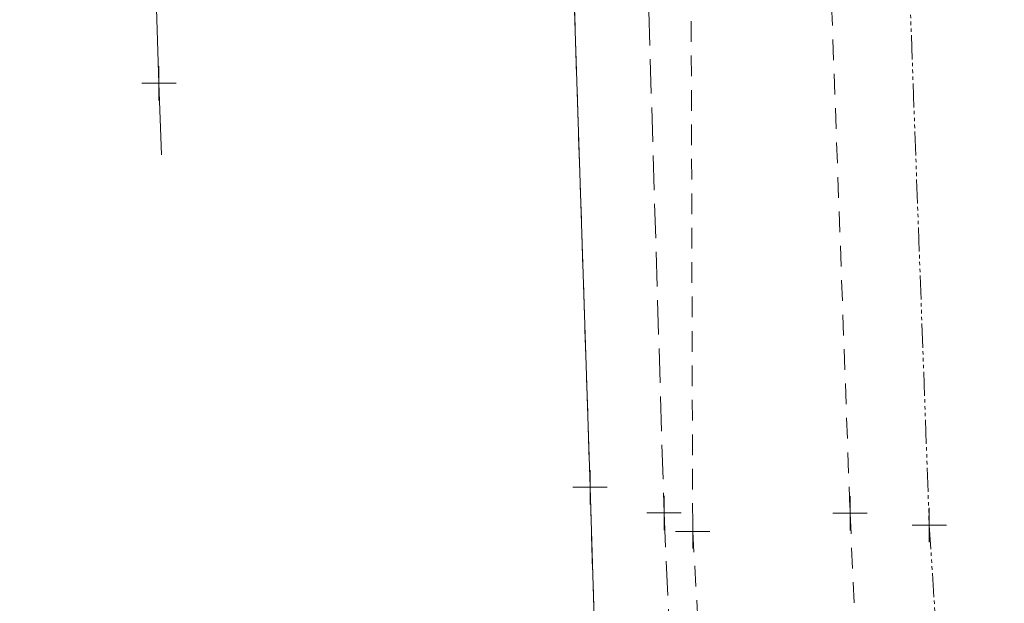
# Model space of a CAD drawing. Extents: x 146022 to 147316, y 438423 to 438809.
# Tile 44 of 256: x 146948 to 146976, y 438592 to 438609. Entities that reach past the tile are written whole.
import ezdxf

# ---------------------------------------------------------------- set-up
doc = ezdxf.new("R2010")
doc.units = 0
doc.header["$MEASUREMENT"] = 0
for name, pattern in [('DGN Style 2', [1.00281, 0.601686, -0.401124]), ('DGN Style 3', [1.403934, 1.00281, -0.401124]), ('LANE LINE', [39.99992, 9.99998, -29.99994]), ('stream', [1.399997, 0.699999, -0.1, 0.1, -0.1, 0.1, -0.1, 0.1, -0.1])]:
    doc.linetypes.add(name, pattern=pattern)
for name, color, linetype, lineweight in [('DR_X_Ditch', 133, 'stream', 0), ('PM_X_Edge_Line', 40, 'Continuous', 0), ('PM_X_Lane_Line', 7, 'LANE LINE', 0), ('PV_X_EOP', 7, 'DGN Style 3', 0), ('PV_X_Shoulder', 30, 'DGN Style 3', 0), ('SV_X_Toe_of_Slope', 193, 'DGN Style 2', 0), ('SV_X_Top_of_Bank', 97, 'DGN Style 2', 0)]:
    doc.layers.add(name, color=color, linetype=linetype, lineweight=lineweight)
doc.layers.add('SV_X_Shot_Marker (Construction)', color=40, linetype='Continuous', lineweight=0, transparency=0.5)

# ---------------------------------------------------------------- blocks, each defined once
blk = doc.blocks.new('SVPT_632')
at = {"layer": 'SV_X_Shot_Marker (Construction)', "transparency": 33554495}
for p, q in [((0, 0.025), (0, -0.025)), ((-0.025, 0), (0.025, 0))]:
    blk.add_line(p, q, dxfattribs=at)
blk.add_point((0, 0), dxfattribs=at)
blk = doc.blocks.new('SVPT_633')
at = {"layer": 'SV_X_Shot_Marker (Construction)', "transparency": 33554495}
for p, q in [((0, 0.025), (0, -0.025)), ((-0.025, 0), (0.025, 0))]:
    blk.add_line(p, q, dxfattribs=at)
blk.add_point((0, 0), dxfattribs=at)
blk = doc.blocks.new('SVPT_634')
at = {"layer": 'SV_X_Shot_Marker (Construction)', "transparency": 33554495}
for p, q in [((0, 0.025), (0, -0.025)), ((-0.025, 0), (0.025, 0))]:
    blk.add_line(p, q, dxfattribs=at)
blk.add_point((0, 0), dxfattribs=at)
blk = doc.blocks.new('SVPT_635')
at = {"layer": 'SV_X_Shot_Marker (Construction)', "transparency": 33554495}
for p, q in [((0, 0.025), (0, -0.025)), ((-0.025, 0), (0.025, 0))]:
    blk.add_line(p, q, dxfattribs=at)
blk.add_point((0, 0), dxfattribs=at)
blk = doc.blocks.new('SVPT_636')
at = {"layer": 'SV_X_Shot_Marker (Construction)', "transparency": 33554495}
for p, q in [((0, 0.025), (0, -0.025)), ((-0.025, 0), (0.025, 0))]:
    blk.add_line(p, q, dxfattribs=at)
blk.add_point((0, 0), dxfattribs=at)
blk = doc.blocks.new('SVPT_637')
at = {"layer": 'SV_X_Shot_Marker (Construction)', "transparency": 33554495}
for p, q in [((0, 0.025), (0, -0.025)), ((-0.025, 0), (0.025, 0))]:
    blk.add_line(p, q, dxfattribs=at)
blk.add_point((0, 0), dxfattribs=at)
blk = doc.blocks.new('SVPT_854')
at = {"layer": 'SV_X_Shot_Marker (Construction)', "transparency": 33554495}
for p, q in [((0, 0.025), (0, -0.025)), ((-0.025, 0), (0.025, 0))]:
    blk.add_line(p, q, dxfattribs=at)
blk.add_point((0, 0), dxfattribs=at)

msp = doc.modelspace()

# ---------------------------------------------------------------- linework, layer by layer
at = {"layer": 'DR_X_Ditch'}
msp.add_polyline3d([(146973.75, 438731.954, 1117.291), (146972.809, 438698.491, 1117.633), (146973.262, 438663.771, 1117.742), (146972.884, 438632.254, 1117.536), (146974.278, 438594.209, 1117.783), (146975.786, 438570.627, 1117.896), (146976.461, 438544.062, 1117.911)], dxfattribs=at)
at = {"layer": 'PM_X_Edge_Line', "color": 7}
msp.add_polyline3d([(146959.908, 438729.359, 1118.552), (146960.994, 438696.925, 1118.451), (146962.041, 438663.319, 1118.352), (146963.245, 438630.762, 1118.319), (146964.407, 438595.311, 1118.341), (146965.2, 438569.158, 1118.419), (146966.14, 438544.361, 1118.477)], dxfattribs=at)
at = {"layer": 'PM_X_Lane_Line'}
msp.add_polyline3d([(146954.554, 438527.964, 1118.865), (146953.372, 438565.021, 1118.647), (146951.858, 438607.076, 1118.511), (146950.625, 438643.212, 1118.496), (146949.084, 438687.821, 1118.615), (146947.805, 438727.297, 1118.781)], dxfattribs=at)
at = {"layer": 'PV_X_EOP'}
msp.add_polyline3d([(146959.908, 438729.359, 1118.552), (146960.994, 438696.925, 1118.451), (146962.041, 438663.319, 1118.352), (146963.245, 438630.762, 1118.319), (146964.407, 438595.311, 1118.341), (146965.2, 438569.158, 1118.419), (146966.14, 438544.361, 1118.477)], dxfattribs=at)
at = {"layer": 'PV_X_Shoulder'}
msp.add_polyline3d([(146962.21, 438731.664, 1118.536), (146963.28, 438697.212, 1118.431), (146964.372, 438663.788, 1118.329), (146965.433, 438631.631, 1118.288), (146966.558, 438594.567, 1118.312), (146967.7, 438569.339, 1118.349), (146968.435, 438544.419, 1118.431)], dxfattribs=at)
at = {"layer": 'SV_X_Toe_of_Slope'}
msp.add_polyline3d([(146968.886, 438731.34, 1117.613), (146969.845, 438696.749, 1117.507), (146969.752, 438663.597, 1117.696), (146970.595, 438632.404, 1117.751), (146971.973, 438594.554, 1117.954), (146973.061, 438570.113, 1117.998), (146972.846, 438544.054, 1118.176)], dxfattribs=at)
at = {"layer": 'SV_X_Top_of_Bank'}
msp.add_polyline3d([(146963.338, 438731.857, 1118.447), (146964.265, 438697.136, 1118.35), (146965.658, 438663.816, 1118.285), (146967.281, 438631.948, 1118.217), (146967.392, 438594.024, 1118.231), (146968.808, 438569.926, 1118.261), (146969.609, 438544.544, 1118.344)], dxfattribs=at)

# ---------------------------------------------------------------- block references
at = {"layer": 'SV_X_Shot_Marker (Construction)', "transparency": 33554495, "xscale": 20, "yscale": 20, "zscale": 20}
for name, p in [('SVPT_854', (146951.858, 438607.076, 1118.511)), ('SVPT_632', (146964.407, 438595.311, 1118.341)), ('SVPT_633', (146964.407, 438595.311, 1118.341)), ('SVPT_634', (146966.558, 438594.567, 1118.312)), ('SVPT_636', (146971.973, 438594.554, 1117.954)), ('SVPT_637', (146974.278, 438594.209, 1117.783)), ('SVPT_635', (146967.392, 438594.024, 1118.231))]:
    msp.add_blockref(name, p, dxfattribs=at)

doc.saveas('drawing.dxf')
